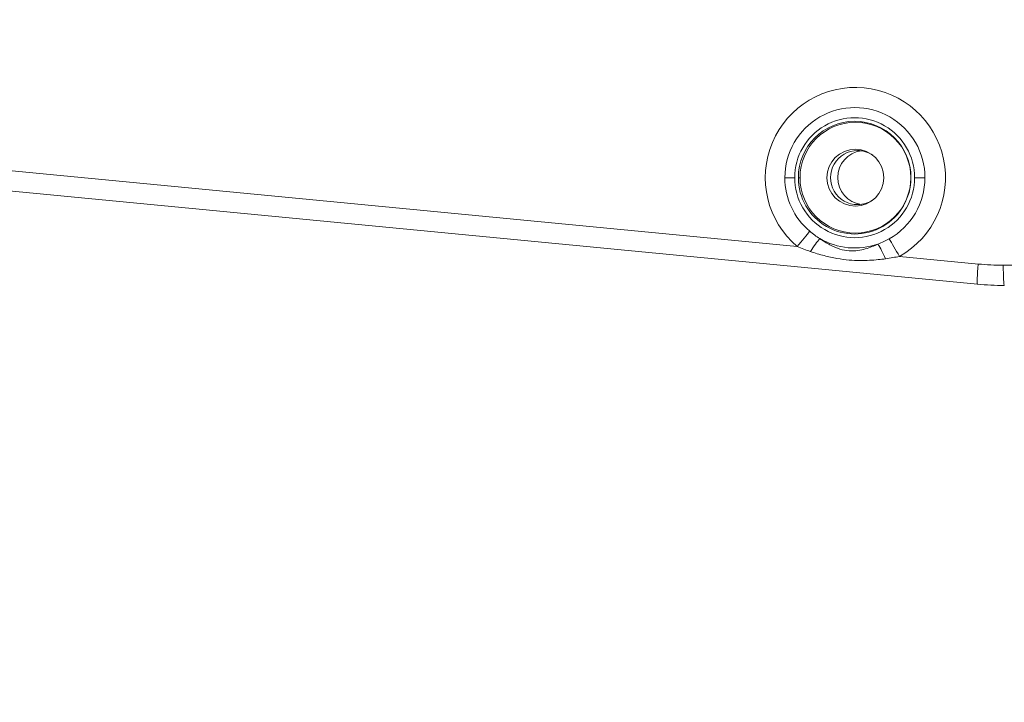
# Model space of a CAD drawing. Header units: millimetres. Extents: x 0 to 437, y 0 to 311.
# Tile 18 of 44: x 61 to 80, y 136 to 149. Entities that reach past the tile are written whole.
import ezdxf

# ---------------------------------------------------------------- set-up
doc = ezdxf.new("R2010")
doc.units = ezdxf.units.MM
for name, color, linetype, lineweight in [('APPARENT', 7, 'Continuous', 0), ('ARETES TANGENTES', 7, 'Continuous', 0), ('DIMENSIONS', 7, 'Continuous', 0)]:
    doc.layers.add(name, color=color, linetype=linetype, lineweight=lineweight)
doc.dimstyles.new('ISO-25', dxfattribs={"dimtxt": 2.5, "dimasz": 2.5, "dimexe": 1.25, "dimexo": 0.625, "dimtad": 1, "dimtxsty": 'Standard', "dimcen": 2.5, "dimadec": 0, "dimazin": 0, "dimtfac": 1, "dimtmove": 0, "dimatfit": 3, "dimfxl": 1, "dimarcsym": 0})

# ---------------------------------------------------------------- blocks, each defined once
blk = doc.blocks.new('D1')
h = blk.add_hatch(color=7)
h.paths.add_polyline_path([(38.317, 176.327), (38.817, 179.327), (39.317, 176.327)], flags=0)
h.paths.add_polyline_path([(39.317, 60.716), (38.817, 57.716), (38.317, 60.716)], flags=0)
at = {"layer": 'DIMENSIONS'}
for p, q in [((62.374, 179.327), (38.817, 179.327)), ((38.817, 176.327), (38.817, 124.459)), ((38.817, 119.873), (38.817, 129.045)), ((38.817, 60.716), (38.817, 124.459)), ((67.733, 57.716), (38.817, 57.716))]:
    blk.add_line(p, q, dxfattribs=at)
for points in [[(38.817, 179.327), (39.317, 176.327), (38.317, 176.327), (38.817, 179.327)], [(38.817, 57.716), (38.317, 60.716), (39.317, 60.716), (38.817, 57.716)]]:
    blk.add_lwpolyline(points, dxfattribs=at)
at = {"layer": 'DIMENSIONS', "char_height": 1.96986, "attachment_point": 5, "rotation": 90}
for s, insert in [('{\\fArial|b0|i0|c0|p0;}', (37.229, 128.693)), ('{\\fArial|b0|i0|c0|p0;486.4}{\\fArial|b0|i0|c0|p0;}', (37.229, 124.459)), ('{\\fArial|b0|i0|c0|p0;}', (37.229, 124.459)), ('{\\fArial|b0|i0|c0|p0;}', (37.229, 124.459)), ('{\\fArial|b0|i0|c0|p0;}', (37.229, 120.226))]:
    blk.add_mtext(s, dxfattribs=dict(at, insert=insert))
blk = doc.blocks.new('D2')
h = blk.add_hatch(color=7)
h.paths.add_polyline_path([(54.59, 187.02), (51.59, 187.52), (54.59, 188.02)], flags=0)
h.paths.add_polyline_path([(129.229, 188.02), (132.229, 187.52), (129.229, 187.02)], flags=0)
at = {"layer": 'DIMENSIONS'}
for p, q in [((51.59, 161.214), (51.59, 187.52)), ((54.59, 187.52), (91.823, 187.52)), ((96.056, 187.52), (86.884, 187.52)), ((129.229, 187.52), (91.823, 187.52)), ((132.229, 161.214), (132.229, 187.52))]:
    blk.add_line(p, q, dxfattribs=at)
for points in [[(51.59, 187.52), (54.59, 188.02), (54.59, 187.02), (51.59, 187.52)], [(132.229, 187.52), (129.229, 187.02), (129.229, 188.02), (132.229, 187.52)]]:
    blk.add_lwpolyline(points, dxfattribs=at)
at = {"layer": 'DIMENSIONS', "char_height": 1.96986, "attachment_point": 5}
for s, insert in [('{\\fArial|b0|i0|c0|p0;322.6}{\\fArial|b0|i0|c0|p0;}', (91.823, 189.107)), ('{\\fArial|b0|i0|c0|p0;}', (87.589, 189.107)), ('{\\fArial|b0|i0|c0|p0;}', (91.823, 189.107)), ('{\\fArial|b0|i0|c0|p0;}', (91.823, 189.107)), ('{\\fArial|b0|i0|c0|p0;}', (96.056, 189.107))]:
    blk.add_mtext(s, dxfattribs=dict(at, insert=insert))
blk = doc.blocks.new('D3')
h = blk.add_hatch(color=7)
h.paths.add_polyline_path([(211.99, 185.104), (208.99, 185.604), (211.99, 186.104)], flags=0)
h.paths.add_polyline_path([(240.209, 186.104), (243.209, 185.604), (240.209, 185.104)], flags=0)
at = {"layer": 'DIMENSIONS'}
for p, q in [((208.99, 170.102), (208.99, 185.604)), ((211.99, 185.604), (225.995, 185.604)), ((230.229, 185.604), (221.056, 185.604)), ((240.209, 185.604), (225.995, 185.604)), ((243.209, 165.348), (243.209, 185.604))]:
    blk.add_line(p, q, dxfattribs=at)
for points in [[(208.99, 185.604), (211.99, 186.104), (211.99, 185.104), (208.99, 185.604)], [(243.209, 185.604), (240.209, 185.104), (240.209, 186.104), (243.209, 185.604)]]:
    blk.add_lwpolyline(points, dxfattribs=at)
at = {"layer": 'DIMENSIONS', "char_height": 1.96986, "attachment_point": 5}
for s, insert in [('{\\fArial|b0|i0|c0|p0;136.9}{\\fArial|b0|i0|c0|p0;}', (225.995, 187.191)), ('{\\fArial|b0|i0|c0|p0;}', (221.762, 187.191)), ('{\\fArial|b0|i0|c0|p0;}', (225.995, 187.191)), ('{\\fArial|b0|i0|c0|p0;}', (225.995, 187.191)), ('{\\fArial|b0|i0|c0|p0;}', (230.229, 187.191))]:
    blk.add_mtext(s, dxfattribs=dict(at, insert=insert))

msp = doc.modelspace()

# ---------------------------------------------------------------- linework, layer by layer
at = {"layer": 'APPARENT'}
msp.add_line((59.635, 145.621), (79.12, 143.745), dxfattribs=at)
for start, end in [(0, 180), (180, 0)]:
    msp.add_arc((76.865, 145.714), 0.525, start, end, dxfattribs=at)
for centre, major_axis, ratio, start_param, end_param in [((76.851, 145.714), (0, 1.042), 0.99863, -1.570796, 1.570796), ((76.865, 145.714), (0, 1.025), 0.99863, -1.570796, 1.570796), ((76.906, 145.715), (0, -0.5), 0.99863, -3.141593, 0), ((77.037, 145.715), (0, -0.5), 0.99863, -3.010195, -0.131397), ((76.906, 145.715), (0, -0.5), 0.99863, -3.73655, -3.141593), ((76.851, 145.714), (0, 1.042), 0.99863, 1.570796, 4.712389), ((76.865, 145.714), (0, -1.025), 0.99863, -1.570796, 1.570796), ((76.906, 145.715), (0, -0.5), 0.99863, 0, 0.632037), ((79.617, 144.097), (0, -0.375), 0.052336, -1.569355, 0)]:
    msp.add_ellipse(centre, major_axis=major_axis, ratio=ratio, start_param=start_param, end_param=end_param, dxfattribs=at)
msp.add_open_spline([(79.617, 143.721), (79.451, 143.721), (79.285, 143.729), (79.12, 143.745)], degree=3, dxfattribs=at)
at = {"layer": 'ARETES TANGENTES'}
for p, q in [((59.651, 145.994), (75.788, 144.441)), ((75.562, 145.714), (75.744, 145.714)), ((75.841, 145.714), (75.81, 145.714)), ((77.888, 145.714), (77.892, 145.714)), ((78.15, 145.714), (77.959, 145.714)), ((77.679, 144.259), (79.137, 144.118)), ((79.597, 144.096), (80.677, 144.096))]:
    msp.add_line(p, q, dxfattribs=at)
for centre, major_axis, ratio, start_param, end_param in [((76.865, 145.714), (0, -1.668), 0.99863, 0.510529, 5.580932), ((76.856, 145.714), (0, -1.296), 0.99863, -4.712389, -1.570796), ((76.851, 145.714), (0, -1.109), 0.99863, -4.712389, -1.570796), ((76.856, 145.714), (0, 1.296), 0.99863, 1.570796, 2.439339), ((76.851, 145.714), (0, 1.109), 0.99863, 1.570796, 4.712389), ((76.856, 145.714), (0, -1.296), 0.99863, 0.510529, 1.570796), ((75.762, 144.44), (0.323, 0.382), 0.039643, -1.536768, -0.695775), ((75.998, 144.26), (0.282, 0.413), 0.044846, 0.67824, 1.383138), ((76.856, 145.714), (0, -1.3), 0.99863, -0.5252, 0.333475), ((77.389, 144.126), (-0.2, 0.458), 0.135748, -1.433706, -0.728796), ((77.652, 144.259), (0.245, -0.436), 0.045662, -4.737992, -3.896923), ((79.156, 144.118), (-0.036, -0.373), 0.052096, -1.56578, 0)]:
    msp.add_ellipse(centre, major_axis=major_axis, ratio=ratio, start_param=start_param, end_param=end_param, dxfattribs=at)
for points in [[(76.02, 144.725), (76.051, 144.699), (76.113, 144.65), (76.174, 144.609), (76.205, 144.59)], [(76.205, 144.59), (76.269, 144.544), (76.396, 144.464), (76.579, 144.387), (76.754, 144.356), (76.912, 144.365), (77.051, 144.396), (77.173, 144.438), (77.246, 144.47), (77.281, 144.486)], [(77.281, 144.486), (77.319, 144.501), (77.392, 144.532), (77.457, 144.566), (77.488, 144.584)], [(75.788, 144.441), (75.83, 144.424), (75.911, 144.392), (75.992, 144.363), (76.032, 144.349)], [(76.032, 144.349), (76.119, 144.32), (76.287, 144.269), (76.527, 144.216), (76.751, 144.188), (76.953, 144.18), (77.13, 144.185), (77.286, 144.198), (77.379, 144.209), (77.423, 144.215)], [(77.423, 144.215), (77.47, 144.222), (77.559, 144.236), (77.64, 144.251), (77.679, 144.259)], [(79.137, 144.118), (79.213, 144.111), (79.366, 144.099), (79.52, 144.096), (79.597, 144.096)]]:
    msp.add_open_spline(points, degree=3, dxfattribs=at)

# ---------------------------------------------------------------- dimensions: what is measured, and where the dimension line sits
at = {"layer": 'DIMENSIONS'}
dim = msp.add_linear_dim(base=(0, 0), p1=(51.59, 161.214), p2=(132.229, 161.214), dimstyle='ISO-25', override={"dimtxt": 2.499554, "dimtad": 1, "dimdec": 1, "dimzin": 0, "dimse1": 0, "dimse2": 0, "dimsd1": 0, "dimsd2": 0, "dimadec": 1, "dimazin": 0, "dimtol": 0, "dimlim": 0, "dimtp": 0, "dimtm": 0, "dimtdec": 1}, dxfattribs=at)
dim.commit()
dim.dimension.update_dxf_attribs({"geometry": 'D2', "text_midpoint": (183.743, 311.073)})
for p1, p2, angle, picture, middle, turn in [((208.99, 170.102), (243.209, 165.348), 180, 'D3', (436.576, 309.157), 180), ((62.374, 179.327), (67.733, 57.716), 270, 'D1', (129.15, 246.425), 270)]:
    dim = msp.add_linear_dim(base=(0, 0), p1=p1, p2=p2, angle=angle, dimstyle='ISO-25', override={"dimtxt": 2.499554, "dimtad": 1, "dimdec": 1, "dimzin": 0, "dimse1": 0, "dimse2": 0, "dimsd1": 0, "dimsd2": 0, "dimadec": 1, "dimazin": 0, "dimtol": 0, "dimlim": 0, "dimtp": 0, "dimtm": 0, "dimtdec": 1}, dxfattribs=at)
    dim.commit()
    dim.dimension.update_dxf_attribs({"geometry": picture, "text_midpoint": middle, "text_rotation": turn})

doc.saveas('drawing.dxf')
